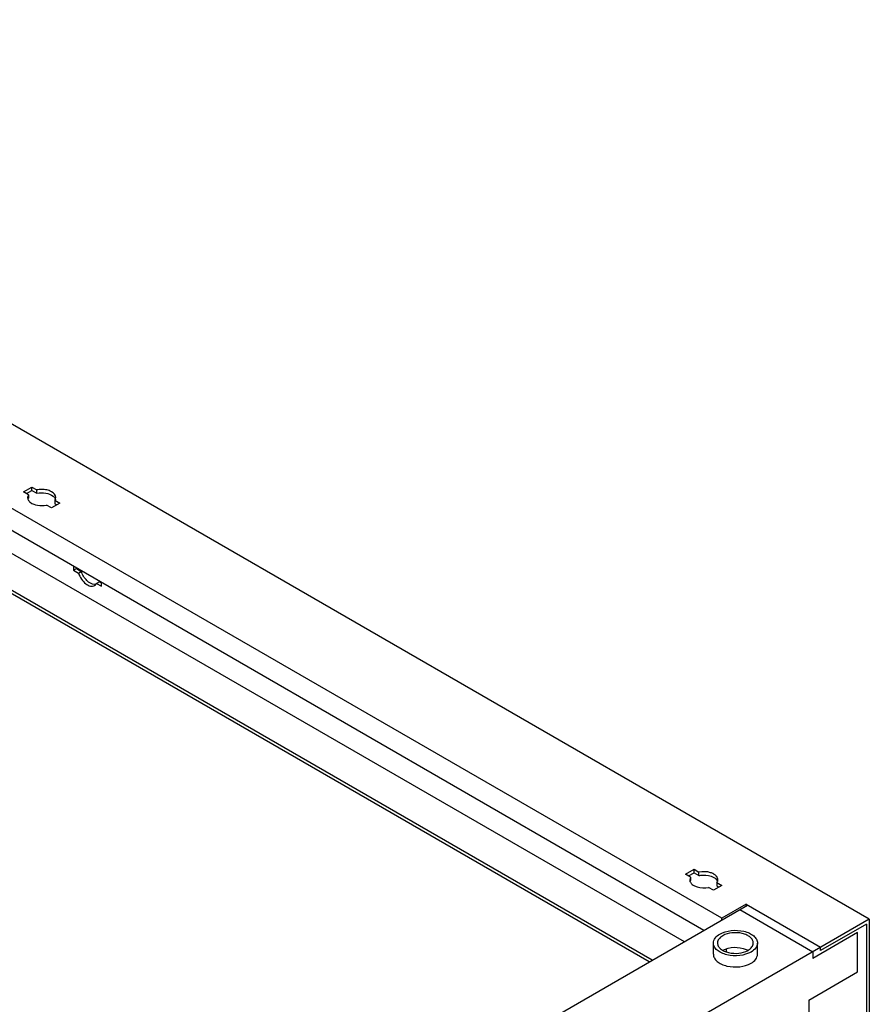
# Model space of a CAD drawing. Header units: millimetres. Extents: x 474 to 1323, y 193 to 2316.
# Tile 26 of 26: x 1014 to 1323, y 1959 to 2316. Entities that reach past the tile are written whole.
import ezdxf

# ---------------------------------------------------------------- set-up
doc = ezdxf.new("R2010")
doc.units = ezdxf.units.MM
doc.header["$LTSCALE"] = 163.170487
doc.layers.get('0').update_dxf_attribs({"linetype": 'CONTINUOUS'})

msp = doc.modelspace()

# ---------------------------------------------------------------- linework, layer by layer
at = {"color": 7}
for p, q in [((1322.97, 1989.5), (757.29, 2316.09)), ((1269.41, 1989.81), (757.82, 2285.17)), ((1262.87, 1985.42), (757.82, 2277)), ((783.27, 2254.14), (1255.8, 1981.34)), ((1244.13, 1974.6), (771.6, 2247.41)), ((1243.07, 1973.99), (771.6, 2246.18)), ((1015.87, 2144.63), (1018.91, 2146.39)), ((1016.93, 2144.02), (1018.91, 2145.17)), ((1018.91, 2145.17), (1018.91, 2146.39)), ((1018.91, 2146.39), (1020.7, 2145.36)), ((1018.91, 2145.17), (1020.7, 2144.13)), ((1020.7, 2144.13), (1020.7, 2145.36)), ((1017.66, 2143.6), (1015.87, 2144.63)), ((1017.66, 2143.6), (1017.35, 2142.59)), ((1017.66, 2143.6), (1017.66, 2142.38)), ((1027.24, 2141.58), (1027.24, 2140.36)), ((1027.24, 2141.58), (1029.03, 2140.55)), ((1025.99, 2138.79), (1024.2, 2139.83)), ((1029.03, 2140.55), (1025.99, 2138.79)), ((1027.24, 2140.36), (1027.97, 2139.94)), ((1034.01, 2117.55), (1034.01, 2116.2)), ((1034.01, 2116.2), (1035.07, 2116.81)), ((1035.07, 2116.94), (1035.07, 2116.81)), ((1035.07, 2116.81), (1036.86, 2115.78)), ((1034.01, 2116.2), (1035.8, 2115.17)), ((1035.8, 2115.17), (1036.86, 2115.78)), ((1043.4, 2112), (1042.34, 2111.39)), ((1042.34, 2111.39), (1044.13, 2110.36)), ((1043.4, 2112), (1044.13, 2111.58)), ((1044.13, 2110.36), (1044.13, 2111.71)), ((1256.29, 2005.83), (1259.33, 2007.59)), ((1258.08, 2004.8), (1256.29, 2005.83)), ((1257.35, 2005.22), (1259.33, 2006.36)), ((1259.33, 2006.36), (1259.33, 2007.59)), ((1259.33, 2007.59), (1261.12, 2006.56)), ((1259.33, 2006.36), (1261.12, 2005.33)), ((1261.12, 2005.33), (1261.12, 2006.56)), ((1258.08, 2004.8), (1257.77, 2003.79)), ((1258.08, 2004.8), (1258.08, 2003.58)), ((1267.66, 2002.78), (1267.66, 2001.55)), ((1267.66, 2002.78), (1269.45, 2001.75)), ((1266.41, 1999.99), (1264.62, 2001.02)), ((1269.45, 2001.75), (1266.41, 1999.99)), ((1267.66, 2001.55), (1268.39, 2001.13)), ((1031.29, 1851.72), (1278.78, 1994.6)), ((1278.25, 1994.91), (1269.41, 1989.81)), ((1275.95, 1992.97), (1302.47, 1977.66)), ((1278.25, 1994.3), (1278.25, 1994.91)), ((1278.25, 1994.91), (1305.3, 1979.3)), ((1322.97, 1989.5), (1040.13, 1826.2)), ((1269.41, 1989.2), (1269.41, 1989.81)), ((1322.97, 1989.5), (1322.97, 1945.41)), ((1318.73, 1984.6), (1302.47, 1975.21)), ((1321.91, 1987.66), (1305.3, 1978.07)), ((1318.73, 1970.31), (1318.73, 1984.6)), ((1321.91, 1987.66), (1321.91, 1940.72)), ((1266.36, 1976.74), (1266.36, 1980.83)), ((1282.36, 1976.74), (1282.36, 1980.83)), ((1271, 1978.71), (1271, 1977.71)), ((1302.47, 1977.66), (1302.47, 1975.21)), ((1305.3, 1978.07), (1305.3, 1979.3)), ((1301.05, 1960.11), (1318.73, 1970.31)), ((1301.05, 1960.11), (1301.05, 1944.59))]:
    msp.add_line(p, q, dxfattribs=at)
for centre, radius, start, end in [((1019.07, 2142.59), 1.71, 180.0227, 189.7428), ((1019.13, 2142.6), 1.78, 189.7321, 193.9526), ((1019.52, 2141.2), 2.2, 147.6432, 153.0018), ((1025.38, 2142.76), 2.2, 327.6432, 333.0018), ((1040.78, 2112.08), 1.69, 300.0159, 302.2653), ((1040.39, 2112.41), 2.2, 326.9966, 332.357), ((1272.81, 1972.89), 6.1, 119.4916, 119.9991)]:
    msp.add_arc(centre, radius, start, end, dxfattribs=at)
for points in [[(1022.34, 2145.54), (1021.79, 2145.53), (1021.24, 2145.47), (1020.7, 2145.36)], [(1027.34, 2141.76), (1027.47, 2142.01), (1027.55, 2142.31), (1027.55, 2142.59)], [(1041.62, 2110.62), (1041.87, 2110.76), (1042.08, 2110.97), (1042.24, 2111.21)], [(1042.29, 2111.07), (1042.09, 2111.01), (1041.89, 2110.99), (1041.68, 2110.99)], [(1267.26, 2005.29), (1267.03, 2005.51), (1266.76, 2005.71), (1266.48, 2005.87)], [(1257.77, 2003.79), (1257.77, 2003.57), (1257.81, 2003.36), (1257.89, 2003.15)], [(1257.86, 2003.11), (1257.91, 2003.28), (1257.99, 2003.43), (1258.08, 2003.58)], [(1257.89, 2003.15), (1257.93, 2003.06), (1257.97, 2002.97), (1258.02, 2002.88)], [(1267.66, 2002.78), (1267.75, 2002.92), (1267.83, 2003.08), (1267.88, 2003.24)], [(1267.88, 2003.24), (1267.94, 2003.42), (1267.97, 2003.6), (1267.97, 2003.79)], [(1278.24, 1978.53), (1278.48, 1978.43), (1278.72, 1978.31), (1278.95, 1978.18)]]:
    msp.add_open_spline(points, degree=3, dxfattribs=at)
for points, knots in [([(1027.55, 2142.59), (1027.55, 2143.46), (1026.28, 2144.76), (1024.29, 2145.4), (1023, 2145.54), (1022.34, 2145.54)], [0, 0, 0, 0, 0.406398, 0.688461, 1, 1, 1, 1]), ([(1017.4, 2142.17), (1017.43, 2142.05), (1017.62, 2141.55), (1017.99, 2141.13), (1018.32, 2140.87)], [0, 0, 0, 0, 0.229352, 1, 1, 1, 1]), ([(1020.7, 2144.13), (1021.76, 2144.36), (1023.83, 2144.39), (1025.85, 2143.68), (1026.59, 2143.09)], [0, 0, 0, 0, 0.532022, 1, 1, 1, 1]), ([(1026.59, 2143.09), (1026.71, 2143), (1027.1, 2142.64), (1027.41, 2142.16), (1027.5, 2141.78)], [0, 0, 0, 0, 0.276981, 1, 1, 1, 1]), ([(1018.32, 2140.87), (1019.06, 2140.27), (1021.07, 2139.57), (1023.14, 2139.6), (1024.2, 2139.83)], [0, 0, 0, 0, 0.467978, 1, 1, 1, 1]), ([(1035.8, 2115.17), (1036.05, 2114.39), (1036.78, 2112.94), (1038.3, 2111.27), (1040, 2110.28), (1041.26, 2110.39), (1041.68, 2110.65)], [0, 0, 0, 0, 0.298532, 0.58414, 0.818929, 1, 1, 1, 1]), ([(1041.68, 2110.99), (1040.64, 2111.02), (1038.48, 2112.48), (1037.27, 2114.54), (1036.86, 2115.78)], [0, 0, 0, 0, 0.443409, 1, 1, 1, 1]), ([(1266.48, 2005.87), (1266.11, 2006.08), (1264.42, 2006.79), (1262.49, 2006.84), (1261.12, 2006.56)], [0, 0, 0, 0, 0.230265, 1, 1, 1, 1]), ([(1258.02, 2002.88), (1258.08, 2002.77), (1258.41, 2002.29), (1258.88, 2001.93), (1259.26, 2001.71)], [0, 0, 0, 0, 0.22648, 1, 1, 1, 1]), ([(1261.12, 2005.33), (1261.58, 2005.43), (1263.39, 2005.64), (1265.31, 2005.32), (1266.48, 2004.65)], [0, 0, 0, 0, 0.260587, 1, 1, 1, 1]), ([(1266.48, 2004.65), (1266.64, 2004.55), (1267.2, 2004.19), (1267.68, 2003.65), (1267.85, 2003.2)], [0, 0, 0, 0, 0.282319, 1, 1, 1, 1]), ([(1267.97, 2003.79), (1267.97, 2004.19), (1267.74, 2004.76), (1267.37, 2005.18), (1267.26, 2005.29)], [0, 0, 0, 0, 0.72309, 1, 1, 1, 1]), ([(1259.26, 2001.71), (1259.63, 2001.5), (1261.32, 2000.79), (1263.25, 2000.73), (1264.62, 2001.02)], [0, 0, 0, 0, 0.230265, 1, 1, 1, 1]), ([(1268.7, 1984.09), (1269.94, 1984.81), (1272.9, 1985.61), (1276.64, 1985.42), (1279.39, 1984.5), (1280.99, 1983.52), (1282.08, 1982.29), (1282.36, 1981.29), (1282.36, 1980.83)], [0, 0, 0, 0, 0.26987, 0.561319, 0.695461, 0.813138, 0.912853, 1, 1, 1, 1]), ([(1280.86, 1980.83), (1280.86, 1981.2), (1280.63, 1982.01), (1279.75, 1983.02), (1278.44, 1983.81), (1276.21, 1984.56), (1273.17, 1984.71), (1270.77, 1984.06), (1269.76, 1983.48)], [0, 0, 0, 0, 0.087141, 0.186853, 0.304528, 0.438669, 0.73012, 1, 1, 1, 1]), ([(1266.36, 1980.83), (1266.36, 1981.45), (1266.91, 1982.84), (1268.04, 1983.71), (1268.7, 1984.09)], [0, 0, 0, 0, 0.449215, 1, 1, 1, 1]), ([(1280.02, 1977.56), (1278.78, 1976.85), (1275.82, 1976.05), (1272.08, 1976.23), (1269.33, 1977.15), (1267.73, 1978.13), (1266.64, 1979.37), (1266.36, 1980.36), (1266.36, 1980.83)], [0, 0, 0, 0, 0.26987, 0.561319, 0.695461, 0.813138, 0.912853, 1, 1, 1, 1]), ([(1269.76, 1983.48), (1269.23, 1983.17), (1268.3, 1982.46), (1267.86, 1981.33), (1267.86, 1980.83)], [0, 0, 0, 0, 0.550819, 1, 1, 1, 1]), ([(1267.86, 1980.83), (1267.86, 1980.45), (1268.09, 1979.64), (1268.97, 1978.63), (1270.28, 1977.84), (1272.51, 1977.1), (1275.55, 1976.94), (1277.95, 1977.59), (1278.96, 1978.17)], [0, 0, 0, 0, 0.087141, 0.186853, 0.304528, 0.438669, 0.73012, 1, 1, 1, 1]), ([(1278.96, 1978.17), (1279.49, 1978.48), (1280.42, 1979.19), (1280.86, 1980.32), (1280.86, 1980.83)], [0, 0, 0, 0, 0.550819, 1, 1, 1, 1]), ([(1282.36, 1980.83), (1282.36, 1980.2), (1281.82, 1978.81), (1280.68, 1977.94), (1280.02, 1977.56)], [0, 0, 0, 0, 0.449215, 1, 1, 1, 1]), ([(1269.81, 1978.2), (1271.04, 1978.9), (1273.96, 1979.53), (1276.89, 1979.11), (1278.24, 1978.53)], [0, 0, 0, 0, 0.492, 1, 1, 1, 1]), ([(1266.36, 1976.74), (1266.36, 1976.28), (1266.64, 1975.28), (1267.73, 1974.05), (1269.33, 1973.07), (1272.08, 1972.15), (1275.82, 1971.96), (1278.78, 1972.76), (1280.02, 1973.48)], [0, 0, 0, 0, 0.087142, 0.186855, 0.304529, 0.438667, 0.730123, 1, 1, 1, 1]), ([(1280.02, 1973.48), (1280.68, 1973.86), (1281.82, 1974.73), (1282.36, 1976.12), (1282.36, 1976.74)], [0, 0, 0, 0, 0.550792, 1, 1, 1, 1])]:
    msp.add_open_spline(points, degree=3, knots=knots, dxfattribs=at)

doc.saveas('drawing.dxf')
